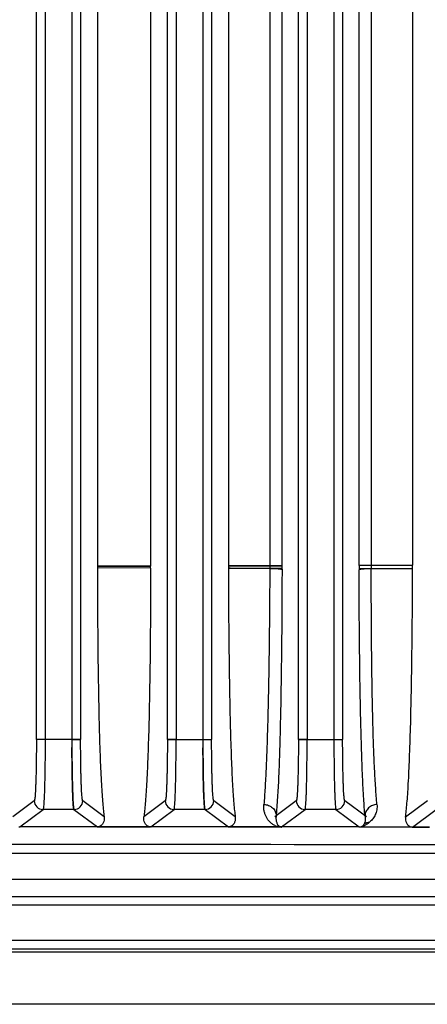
# Model space of a CAD drawing. Header units: inches. Extents: x 0 to 34, y 0 to 22.
# Tile 25 of 108: x 8 to 8.9, y 11.9 to 14.2. Entities that reach past the tile are written whole.
import ezdxf

# ---------------------------------------------------------------- set-up
doc = ezdxf.new("R2010")
doc.units = ezdxf.units.IN
doc.header["$LTSCALE"] = 1.87
doc.header["$MEASUREMENT"] = 0
doc.layers.get('0').update_dxf_attribs({"linetype": 'CONTINUOUS'})

msp = doc.modelspace()

# ---------------------------------------------------------------- linework, layer by layer
at = {"color": 6, "linetype": 'CONTINUOUS'}
for p, q in [((8.0657, 18.6918), (8.0658, 12.5435)), ((8.0461, 12.5435), (8.0461, 18.6737)), ((8.1262, 18.6737), (8.1262, 12.5259)), ((8.1459, 18.6737), (8.1459, 12.5435)), ((8.3414, 12.5435), (8.3414, 18.6737)), ((8.3611, 18.6737), (8.3611, 12.5435)), ((8.4215, 18.6737), (8.4215, 12.5251)), ((8.4411, 18.6737), (8.4411, 12.5435)), ((8.6367, 12.5435), (8.6367, 18.6737)), ((8.6563, 18.6737), (8.6563, 12.5435)), ((8.7167, 18.6737), (8.7168, 12.5243)), ((8.7364, 18.6737), (8.7364, 12.5435)), ((8.1837, 18.2833), (8.1837, 12.9339)), ((8.3036, 18.2832), (8.3036, 12.9342)), ((8.479, 18.2825), (8.479, 12.9347)), ((8.5722, 18.2823), (8.5722, 12.9348)), ((8.5998, 12.9349), (8.5998, 18.2822)), ((8.7733, 12.9358), (8.7733, 18.2814)), ((8.8009, 18.2812), (8.8009, 12.936)), ((8.8941, 18.2812), (8.8941, 12.9362)), ((8.1837, 12.934), (8.3036, 12.9342)), ((8.1837, 12.9339), (8.3036, 12.9342)), ((8.3036, 12.9341), (8.1837, 12.9339)), ((8.1837, 12.9339), (8.1837, 12.9302)), ((8.1837, 12.9339), (8.1837, 12.9302)), ((8.3036, 12.9299), (8.3036, 12.9342)), ((8.479, 12.9347), (8.5988, 12.9351)), ((8.5988, 12.935), (8.479, 12.9347)), ((8.5722, 12.935), (8.5722, 12.929)), ((8.5722, 12.935), (8.5998, 12.9349)), ((8.5998, 12.9274), (8.5998, 12.9349)), ((8.8009, 12.936), (8.7733, 12.9358)), ((8.7742, 12.9357), (8.8941, 12.9362)), ((8.8941, 12.9361), (8.7742, 12.9358)), ((8.3036, 12.9301), (8.1837, 12.93)), ((8.3036, 12.9301), (8.1837, 12.93)), ((8.483, 12.9294), (8.479, 12.9294)), ((8.5988, 12.9292), (8.479, 12.9292)), ((8.5722, 12.9292), (8.483, 12.9292)), ((8.8941, 12.9281), (8.7743, 12.9281)), ((8.8941, 12.9281), (8.8009, 12.928)), ((8.1459, 12.5435), (8.0461, 12.5435)), ((8.0658, 12.5435), (8.0461, 12.5435)), ((8.1262, 12.5435), (8.1459, 12.5435)), ((8.3414, 12.5435), (8.4411, 12.5435)), ((8.3611, 12.5435), (8.3414, 12.5435)), ((8.4215, 12.5435), (8.4411, 12.5435)), ((8.6367, 12.5435), (8.7364, 12.5435)), ((8.6563, 12.5435), (8.6367, 12.5435)), ((8.7167, 12.5435), (8.7364, 12.5435)), ((8.0414, 12.4057), (7.9933, 12.3696)), ((8.1988, 12.3695), (8.1505, 12.4057)), ((8.3367, 12.4057), (8.2884, 12.3695)), ((8.4943, 12.3694), (8.4458, 12.4058)), ((8.632, 12.4057), (8.5834, 12.3693)), ((8.79, 12.3692), (8.7411, 12.4058)), ((8.9273, 12.4058), (8.8782, 12.3689)), ((8.0087, 12.3468), (8.0611, 12.3861)), ((8.1309, 12.386), (8.0611, 12.3861)), ((8.1309, 12.386), (8.1836, 12.3468)), ((8.3038, 12.3468), (8.3564, 12.3861)), ((8.4262, 12.3861), (8.3564, 12.3861)), ((8.4262, 12.3861), (8.4791, 12.3468)), ((8.5987, 12.3466), (8.6517, 12.3861)), ((8.7214, 12.3861), (8.6517, 12.3861)), ((8.7214, 12.3861), (8.774, 12.3466)), ((8.8941, 12.3464), (8.9469, 12.3861)), ((8.1836, 12.3468), (8.0087, 12.3468)), ((8.1835, 12.3468), (8.0087, 12.3468)), ((8.1835, 12.3468), (8.0087, 12.3468)), ((8.1835, 12.3468), (8.3037, 12.3468)), ((8.3038, 12.3468), (8.1835, 12.3468)), ((8.3037, 12.3468), (8.1836, 12.3468)), ((8.4791, 12.3468), (8.3037, 12.3468)), ((8.4791, 12.3467), (8.3038, 12.3468)), ((8.4791, 12.3468), (8.3038, 12.3468)), ((8.4791, 12.3468), (8.5986, 12.3467)), ((8.5966, 12.3467), (8.4791, 12.3467)), ((8.5987, 12.3467), (8.5966, 12.3467)), ((8.774, 12.3466), (8.5986, 12.3466)), ((8.7738, 12.3466), (8.5986, 12.3466)), ((8.774, 12.3466), (8.5987, 12.3466)), ((8.7849, 12.3465), (8.7738, 12.3465)), ((8.774, 12.3466), (8.8928, 12.3465)), ((8.7849, 12.3465), (8.774, 12.3465)), ((8.7789, 12.3473), (8.7782, 12.347)), ((8.8928, 12.3464), (8.7849, 12.3465)), ((8.8935, 12.3464), (8.7849, 12.3465)), ((8.8928, 12.3465), (8.8941, 12.3464)), ((8.9323, 12.3464), (8.8935, 12.3465)), ((8.8941, 12.3464), (8.9323, 12.3464)), ((5.9776, 12.2294), (10.3915, 12.2294)), ((10.3951, 12.1896), (5.9741, 12.1896)), ((10.3992, 12.1704), (5.9699, 12.1704)), ((10.4619, 12.0912), (5.9072, 12.0912)), ((10.513, 12.0712), (5.8562, 12.0712)), ((5.8358, 12.0653), (12.2397, 12.0653)), ((11.057, 11.9472), (5.3121, 11.9472))]:
    msp.add_line(p, q, dxfattribs=at)
at = {"color": 7, "linetype": 'CONTINUOUS'}
for p, q in [((8.5958, 12.3467), (8.5986, 12.3466)), ((8.5989, 12.3465), (8.5966, 12.3466)), ((8.5982, 12.3465), (8.5987, 12.3464))]:
    msp.add_line(p, q, dxfattribs=at)
at = {"color": 6, "linetype": 'CONTINUOUS'}
for centre, radius, start, end in [((11.0338, 12.9351), 2.5548, 180.0094, 180.1285), ((10.7287, 12.9347), 2.2498, 179.9983, 180.1351), ((10.727, 12.9347), 2.248, 179.9999, 180.1352), ((11.8017, 12.9358), 3.0284, 179.9998, 180.1924), ((10.4993, 12.9336), 1.6985, 179.9191, 180.1791), ((6.4022, 12.9366), 2.4919, 359.7977, 359.9894), ((6.653, 12.9362), 2.2412, 359.7873, 0.0004), ((8.0611, 12.4057), 0.0197, 180.0481, 269.9215), ((8.1309, 12.4057), 0.0197, 270.1489, 359.9489), ((8.3564, 12.4058), 0.0197, 180.0481, 269.9452), ((8.4261, 12.4058), 0.0197, 270.085, 359.9479), ((8.6517, 12.4058), 0.0197, 180.0481, 269.9689), ((8.7214, 12.4058), 0.0197, 269.8118, 359.9481), ((8.0087, 12.3665), 0.0197, 263.2837, 270.008), ((8.5989, 12.3821), 0.0357, 244.6289, 249.1201), ((8.5991, 12.3627), 0.016, 264.6158, 268.192), ((8.7738, 12.3639), 0.0173, 270.7358, 280.5832), ((8.1838, -692.9095), 705.2164, 89.674439, 90.1330858), ((8.1838, -692.825), 705.1319, 89.6744003, 90.133102), ((8.1849, -699.8958), 712.2027, 89.9996196, 90.1318513), ((8.2021, -686.708), 699.0149, 89.6730491, 90.0010226), ((8.1825, -691.4018), 703.689, 89.673973, 90.1338176), ((8.1828, -695.5072), 707.7944, 89.7531483, 90.1330388)]:
    msp.add_arc(centre, radius, start, end, dxfattribs=at)
for points, knots in [([(8.1837, 12.9302), (8.1838, 12.8673), (8.1842, 12.7747), (8.1858, 12.6548), (8.1875, 12.5743), (8.1896, 12.5044), (8.1919, 12.454), (8.194, 12.4207), (8.1955, 12.4008), (8.197, 12.3841), (8.1982, 12.3741), (8.1988, 12.3695)], [0, 0, 0, 0, 0.33625, 0.495245, 0.640978, 0.767071, 0.869006, 0.910508, 0.945924, 0.975612, 1, 1, 1, 1]), ([(8.3036, 12.9299), (8.3034, 12.8671), (8.303, 12.7746), (8.3014, 12.655), (8.2997, 12.5745), (8.2975, 12.5047), (8.2953, 12.4543), (8.2932, 12.4209), (8.2917, 12.4009), (8.2902, 12.3842), (8.289, 12.3741), (8.2884, 12.3695)], [0, 0, 0, 0, 0.335959, 0.494694, 0.640227, 0.766296, 0.868411, 0.910053, 0.945623, 0.975466, 1, 1, 1, 1]), ([(8.479, 12.9294), (8.4791, 12.8666), (8.4796, 12.7742), (8.4813, 12.6547), (8.483, 12.5745), (8.4851, 12.5049), (8.4874, 12.4545), (8.4895, 12.4211), (8.491, 12.401), (8.4925, 12.3842), (8.4937, 12.374), (8.4943, 12.3694)], [0, 0, 0, 0, 0.336118, 0.494603, 0.639784, 0.76559, 0.867688, 0.90943, 0.945162, 0.975217, 1, 1, 1, 1]), ([(8.5722, 12.929), (8.5719, 12.8613), (8.5711, 12.7681), (8.5691, 12.6532), (8.5676, 12.587), (8.5659, 12.5297), (8.564, 12.4799), (8.5617, 12.4365), (8.5599, 12.4097), (8.5588, 12.3973)], [0, 0, 0, 0, 0.381849, 0.525428, 0.648532, 0.755135, 0.848362, 0.929888, 1, 1, 1, 1]), ([(8.5722, 12.929), (8.5739, 12.929), (8.5774, 12.929), (8.5824, 12.9289), (8.587, 12.9287), (8.5911, 12.9284), (8.5941, 12.9282), (8.5961, 12.9279), (8.5973, 12.9277), (8.5983, 12.9276), (8.599, 12.9274), (8.5995, 12.9272), (8.5997, 12.927), (8.5997, 12.9269)], [0, 0, 0, 0, 0.18921, 0.372251, 0.541373, 0.690618, 0.814715, 0.865954, 0.909309, 0.944365, 0.971011, 0.989334, 1, 1, 1, 1]), ([(8.5998, 12.9274), (8.5997, 12.898), (8.5994, 12.8399), (8.5988, 12.7539), (8.5977, 12.6713), (8.5963, 12.5939), (8.5945, 12.5241), (8.5919, 12.4508), (8.5891, 12.4011), (8.5867, 12.3718)], [0, 0, 0, 0, 0.158324, 0.313818, 0.463761, 0.604413, 0.731414, 0.841004, 1, 1, 1, 1]), ([(8.8009, 12.9283), (8.7991, 12.9283), (8.7957, 12.9282), (8.7907, 12.9281), (8.786, 12.9278), (8.782, 12.9275), (8.7786, 12.9271), (8.7762, 12.9268), (8.7748, 12.9264), (8.7741, 12.9262), (8.7736, 12.9259), (8.7734, 12.9257), (8.7733, 12.9256)], [0, 0, 0, 0, 0.18826, 0.370405, 0.53877, 0.687447, 0.811242, 0.906017, 0.941453, 0.968693, 0.987897, 1, 1, 1, 1]), ([(8.7867, 12.3716), (8.7856, 12.3844), (8.7836, 12.4138), (8.7811, 12.4633), (8.7789, 12.5233), (8.777, 12.5927), (8.7755, 12.6697), (8.7745, 12.7522), (8.7737, 12.838), (8.7734, 12.8962), (8.7733, 12.9256)], [0, 0, 0, 0, 0.069675, 0.159135, 0.268235, 0.394815, 0.535143, 0.685066, 0.840934, 1, 1, 1, 1]), ([(8.8138, 12.3972), (8.8127, 12.4096), (8.8106, 12.4365), (8.8082, 12.4799), (8.8061, 12.5299), (8.8044, 12.5871), (8.803, 12.6531), (8.8019, 12.7304), (8.8011, 12.8233), (8.8009, 12.8908), (8.8009, 12.9283)], [0, 0, 0, 0, 0.070453, 0.152269, 0.245733, 0.352473, 0.475489, 0.618756, 0.788564, 1, 1, 1, 1]), ([(8.8782, 12.3689), (8.8788, 12.3736), (8.88, 12.384), (8.8816, 12.401), (8.8831, 12.4212), (8.8852, 12.4548), (8.8874, 12.505), (8.8897, 12.5742), (8.8914, 12.6539), (8.8932, 12.7729), (8.8939, 12.8651), (8.8941, 12.9278)], [0, 0, 0, 0, 0.025291, 0.055814, 0.091935, 0.133953, 0.236135, 0.361391, 0.505715, 0.663523, 1, 1, 1, 1]), ([(8.0461, 12.5435), (8.0461, 12.5347), (8.0461, 12.5174), (8.0458, 12.4922), (8.0454, 12.4723), (8.0451, 12.4575), (8.0448, 12.4476), (8.0444, 12.4386), (8.0441, 12.4305), (8.0437, 12.4235), (8.0433, 12.4176), (8.0429, 12.4134), (8.0426, 12.4107), (8.0424, 12.4091), (8.0421, 12.4078), (8.0419, 12.4069), (8.0417, 12.4062), (8.0415, 12.4058), (8.0414, 12.4057)], [0, 0, 0, 0, 0.191499, 0.376241, 0.54676, 0.624744, 0.696934, 0.762698, 0.821406, 0.872482, 0.915413, 0.949701, 0.963491, 0.97506, 0.984441, 0.991673, 0.996814, 1, 1, 1, 1]), ([(8.0658, 12.5435), (8.0658, 12.5334), (8.0657, 12.5136), (8.0655, 12.4849), (8.0651, 12.4621), (8.0647, 12.4453), (8.0644, 12.4339), (8.0641, 12.4236), (8.0637, 12.4144), (8.0633, 12.4064), (8.0629, 12.3996), (8.0626, 12.3949), (8.0623, 12.3917), (8.062, 12.3899), (8.0618, 12.3884), (8.0616, 12.3873), (8.0614, 12.3865), (8.0612, 12.3861), (8.0611, 12.3861)], [0, 0, 0, 0, 0.191551, 0.37633, 0.546894, 0.624911, 0.697131, 0.762896, 0.821555, 0.872555, 0.915474, 0.949902, 0.963821, 0.975512, 0.984964, 0.99217, 0.997147, 1, 1, 1, 1]), ([(8.1262, 12.5435), (8.1262, 12.5334), (8.1262, 12.5136), (8.1265, 12.4849), (8.1269, 12.4621), (8.1272, 12.4453), (8.1275, 12.4339), (8.1279, 12.4236), (8.1282, 12.4144), (8.1286, 12.4064), (8.129, 12.3996), (8.1294, 12.3948), (8.1297, 12.3917), (8.1299, 12.3899), (8.1302, 12.3884), (8.1304, 12.3873), (8.1306, 12.3865), (8.1308, 12.3861), (8.1309, 12.386)], [0, 0, 0, 0, 0.191544, 0.376316, 0.546875, 0.62489, 0.697108, 0.762872, 0.82153, 0.87253, 0.91545, 0.94988, 0.9638, 0.975493, 0.984947, 0.992157, 0.997139, 1, 1, 1, 1]), ([(8.1505, 12.4057), (8.1504, 12.4058), (8.1503, 12.4062), (8.1501, 12.4069), (8.1498, 12.4078), (8.1496, 12.4091), (8.1494, 12.4107), (8.1491, 12.4134), (8.1487, 12.4176), (8.1483, 12.4235), (8.1479, 12.4305), (8.1475, 12.4386), (8.1472, 12.4476), (8.1469, 12.4575), (8.1465, 12.4723), (8.1462, 12.4922), (8.1459, 12.5174), (8.1459, 12.5347), (8.1459, 12.5435)], [0, 0, 0, 0, 0.003187, 0.008329, 0.015561, 0.024942, 0.036512, 0.050301, 0.08459, 0.127522, 0.178599, 0.237308, 0.303072, 0.375262, 0.453247, 0.623767, 0.808505, 1, 1, 1, 1]), ([(8.1505, 12.4057), (8.1504, 12.4058), (8.1503, 12.4062), (8.1501, 12.4069), (8.1498, 12.4078), (8.1496, 12.4091), (8.1494, 12.4107), (8.1491, 12.4134), (8.1487, 12.4176), (8.1483, 12.4235), (8.1479, 12.4305), (8.1475, 12.4386), (8.1472, 12.4476), (8.1469, 12.4575), (8.1465, 12.4723), (8.1462, 12.4922), (8.1459, 12.5174), (8.1459, 12.5347), (8.1459, 12.5435)], [0, 0, 0, 0, 0.003196, 0.008347, 0.015588, 0.024976, 0.036552, 0.050345, 0.084639, 0.127571, 0.178645, 0.237351, 0.303111, 0.375298, 0.453278, 0.623787, 0.808514, 1, 1, 1, 1]), ([(8.3414, 12.5435), (8.3414, 12.5347), (8.3413, 12.5174), (8.3411, 12.4922), (8.3407, 12.4723), (8.3403, 12.4575), (8.34, 12.4476), (8.3397, 12.4386), (8.3393, 12.4305), (8.339, 12.4235), (8.3386, 12.4176), (8.3382, 12.4134), (8.3379, 12.4107), (8.3376, 12.4091), (8.3374, 12.4078), (8.3372, 12.4069), (8.337, 12.4062), (8.3368, 12.4058), (8.3367, 12.4057)], [0, 0, 0, 0, 0.191498, 0.376237, 0.546756, 0.624739, 0.696929, 0.762692, 0.821401, 0.872477, 0.915409, 0.949698, 0.963488, 0.975058, 0.984439, 0.991671, 0.996814, 1, 1, 1, 1]), ([(8.3564, 12.3861), (8.3565, 12.3862), (8.3567, 12.3865), (8.3569, 12.3873), (8.3571, 12.3884), (8.3573, 12.3899), (8.3575, 12.3917), (8.3579, 12.3949), (8.3582, 12.3996), (8.3586, 12.4064), (8.359, 12.4144), (8.3594, 12.4236), (8.3597, 12.4339), (8.36, 12.4453), (8.3604, 12.4621), (8.3607, 12.4849), (8.361, 12.5136), (8.3611, 12.5334), (8.3611, 12.5435)], [0, 0, 0, 0, 0.002852, 0.007828, 0.015034, 0.024486, 0.036178, 0.050097, 0.084526, 0.127446, 0.178447, 0.237107, 0.302873, 0.375093, 0.45311, 0.623674, 0.808451, 1, 1, 1, 1]), ([(8.4215, 12.5435), (8.4215, 12.5334), (8.4215, 12.5137), (8.4218, 12.4849), (8.4221, 12.4621), (8.4225, 12.4453), (8.4228, 12.4339), (8.4232, 12.4236), (8.4235, 12.4144), (8.4239, 12.4064), (8.4243, 12.3997), (8.4247, 12.3949), (8.425, 12.3917), (8.4252, 12.3899), (8.4254, 12.3884), (8.4256, 12.3873), (8.4259, 12.3866), (8.426, 12.3862), (8.4262, 12.3861)], [0, 0, 0, 0, 0.191552, 0.376332, 0.546895, 0.624912, 0.697131, 0.762896, 0.821554, 0.872555, 0.915474, 0.949903, 0.963821, 0.975513, 0.984964, 0.992171, 0.997148, 1, 1, 1, 1]), ([(8.4458, 12.4058), (8.4457, 12.4059), (8.4455, 12.4062), (8.4453, 12.4069), (8.4451, 12.4079), (8.4449, 12.4091), (8.4447, 12.4107), (8.4443, 12.4135), (8.444, 12.4176), (8.4436, 12.4235), (8.4432, 12.4305), (8.4428, 12.4386), (8.4425, 12.4476), (8.4422, 12.4576), (8.4418, 12.4723), (8.4415, 12.4922), (8.4412, 12.5174), (8.4411, 12.5347), (8.4411, 12.5435)], [0, 0, 0, 0, 0.003186, 0.008328, 0.015559, 0.02494, 0.036509, 0.050298, 0.084585, 0.127517, 0.178593, 0.237302, 0.303066, 0.375257, 0.453242, 0.623764, 0.808503, 1, 1, 1, 1]), ([(8.4458, 12.4058), (8.4457, 12.4059), (8.4455, 12.4062), (8.4453, 12.4069), (8.4451, 12.4079), (8.4449, 12.4092), (8.4447, 12.4107), (8.4443, 12.4135), (8.444, 12.4176), (8.4436, 12.4235), (8.4432, 12.4305), (8.4428, 12.4386), (8.4425, 12.4476), (8.4422, 12.4576), (8.4418, 12.4723), (8.4415, 12.4922), (8.4412, 12.5174), (8.4411, 12.5347), (8.4411, 12.5435)], [0, 0, 0, 0, 0.003195, 0.008346, 0.015586, 0.024974, 0.036549, 0.050342, 0.084634, 0.127566, 0.17864, 0.237345, 0.303106, 0.375293, 0.453273, 0.623784, 0.808512, 1, 1, 1, 1]), ([(8.6367, 12.5435), (8.6367, 12.5347), (8.6366, 12.5174), (8.6364, 12.4922), (8.636, 12.4723), (8.6356, 12.4576), (8.6353, 12.4476), (8.635, 12.4386), (8.6346, 12.4305), (8.6342, 12.4235), (8.6338, 12.4176), (8.6335, 12.4134), (8.6331, 12.4107), (8.6329, 12.4091), (8.6327, 12.4079), (8.6325, 12.4069), (8.6323, 12.4062), (8.6321, 12.4058), (8.632, 12.4057)], [0, 0, 0, 0, 0.191496, 0.376234, 0.546751, 0.624734, 0.696923, 0.762687, 0.821395, 0.872472, 0.915404, 0.949694, 0.963484, 0.975055, 0.984437, 0.99167, 0.996813, 1, 1, 1, 1]), ([(8.6517, 12.3861), (8.6518, 12.3862), (8.652, 12.3866), (8.6522, 12.3873), (8.6524, 12.3884), (8.6526, 12.3899), (8.6528, 12.3917), (8.6531, 12.3949), (8.6535, 12.3997), (8.6539, 12.4064), (8.6543, 12.4144), (8.6547, 12.4236), (8.655, 12.4339), (8.6553, 12.4453), (8.6557, 12.4621), (8.656, 12.4849), (8.6563, 12.5137), (8.6563, 12.5334), (8.6563, 12.5435)], [0, 0, 0, 0, 0.002852, 0.007829, 0.015036, 0.024489, 0.036181, 0.0501, 0.08453, 0.127451, 0.178453, 0.237112, 0.302879, 0.375099, 0.453116, 0.623678, 0.808454, 1, 1, 1, 1]), ([(8.7167, 12.5435), (8.7167, 12.5335), (8.7168, 12.5137), (8.7171, 12.485), (8.7174, 12.4622), (8.7178, 12.4453), (8.7181, 12.434), (8.7184, 12.4237), (8.7188, 12.4144), (8.7192, 12.4064), (8.7196, 12.3997), (8.72, 12.3949), (8.7203, 12.3918), (8.7205, 12.3899), (8.7207, 12.3885), (8.7209, 12.3874), (8.7211, 12.3866), (8.7213, 12.3862), (8.7214, 12.3861)], [0, 0, 0, 0, 0.191553, 0.376335, 0.546899, 0.624916, 0.697135, 0.7629, 0.821558, 0.872559, 0.915478, 0.949905, 0.963823, 0.975514, 0.984966, 0.992172, 0.997148, 1, 1, 1, 1]), ([(8.7411, 12.4058), (8.741, 12.4059), (8.7408, 12.4062), (8.7406, 12.4069), (8.7404, 12.4079), (8.7402, 12.4092), (8.7399, 12.4108), (8.7396, 12.4135), (8.7392, 12.4177), (8.7388, 12.4235), (8.7385, 12.4306), (8.7381, 12.4386), (8.7378, 12.4477), (8.7375, 12.4576), (8.7371, 12.4723), (8.7367, 12.4923), (8.7365, 12.5174), (8.7364, 12.5347), (8.7364, 12.5435)], [0, 0, 0, 0, 0.003185, 0.008327, 0.015557, 0.024937, 0.036506, 0.050294, 0.084581, 0.127512, 0.178588, 0.237297, 0.303061, 0.375252, 0.453237, 0.62376, 0.808501, 1, 1, 1, 1]), ([(8.7411, 12.4058), (8.741, 12.4059), (8.7408, 12.4062), (8.7406, 12.4069), (8.7404, 12.4079), (8.7402, 12.4092), (8.7399, 12.4108), (8.7396, 12.4135), (8.7392, 12.4177), (8.7388, 12.4236), (8.7385, 12.4306), (8.7381, 12.4386), (8.7378, 12.4477), (8.7375, 12.4576), (8.7371, 12.4723), (8.7367, 12.4923), (8.7365, 12.5174), (8.7364, 12.5347), (8.7364, 12.5435)], [0, 0, 0, 0, 0.003194, 0.008345, 0.015584, 0.024971, 0.036545, 0.050338, 0.08463, 0.127561, 0.178634, 0.23734, 0.3031, 0.375288, 0.453268, 0.623781, 0.80851, 1, 1, 1, 1]), ([(8.1309, 12.386), (8.1308, 12.3861), (8.1306, 12.3865), (8.1304, 12.3871), (8.1302, 12.3881), (8.13, 12.3894), (8.1298, 12.391), (8.1295, 12.3937), (8.1291, 12.3979), (8.1288, 12.4037), (8.1284, 12.4107), (8.1281, 12.4187), (8.1277, 12.4278), (8.1274, 12.4377), (8.1271, 12.4526), (8.1267, 12.4729), (8.1264, 12.4988), (8.1263, 12.5167), (8.1262, 12.5259)], [0, 0, 0, 0, 0.002907, 0.007854, 0.014954, 0.024228, 0.035675, 0.049286, 0.082929, 0.124892, 0.174829, 0.232388, 0.297103, 0.36842, 0.445778, 0.61618, 0.803087, 1, 1, 1, 1]), ([(8.4262, 12.3861), (8.4261, 12.3862), (8.4259, 12.3865), (8.4257, 12.3872), (8.4255, 12.3881), (8.4253, 12.3894), (8.4251, 12.391), (8.4248, 12.3937), (8.4244, 12.3978), (8.4241, 12.4036), (8.4237, 12.4106), (8.4233, 12.4185), (8.423, 12.4275), (8.4227, 12.4374), (8.4223, 12.4522), (8.422, 12.4724), (8.4217, 12.4981), (8.4216, 12.516), (8.4215, 12.5251)], [0, 0, 0, 0, 0.002905, 0.007848, 0.014941, 0.024205, 0.03564, 0.049237, 0.082845, 0.124763, 0.174652, 0.23216, 0.296826, 0.3681, 0.445432, 0.615841, 0.802849, 1, 1, 1, 1]), ([(8.5836, 12.3499), (8.5814, 12.3509), (8.5774, 12.3533), (8.5722, 12.3578), (8.568, 12.3628), (8.5645, 12.3684), (8.5617, 12.3747), (8.5596, 12.3816), (8.5585, 12.3892), (8.5586, 12.3946), (8.5588, 12.3973)], [0, 0, 0, 0, 0.128779, 0.245085, 0.358658, 0.473784, 0.593304, 0.719023, 0.853774, 1, 1, 1, 1]), ([(8.5588, 12.3973), (8.5624, 12.3973), (8.5696, 12.396), (8.5788, 12.3904), (8.5851, 12.3819), (8.5867, 12.3751), (8.5867, 12.3718)], [0, 0, 0, 0, 0.258005, 0.51204, 0.759043, 1, 1, 1, 1]), ([(8.8138, 12.3972), (8.8103, 12.3971), (8.8033, 12.3956), (8.7944, 12.39), (8.7883, 12.3816), (8.7868, 12.3749), (8.7867, 12.3716)], [0, 0, 0, 0, 0.258034, 0.511937, 0.758907, 1, 1, 1, 1]), ([(8.8138, 12.3972), (8.8141, 12.3951), (8.8142, 12.391), (8.8134, 12.3851), (8.812, 12.3795), (8.81, 12.3744), (8.8074, 12.3697), (8.8044, 12.3653), (8.8012, 12.3612), (8.7987, 12.3587), (8.7973, 12.3576)], [0, 0, 0, 0, 0.140863, 0.274115, 0.401593, 0.524857, 0.645646, 0.764295, 0.880265, 1, 1, 1, 1]), ([(8.1988, 12.3695), (8.1991, 12.3671), (8.1991, 12.3624), (8.1975, 12.3569), (8.1953, 12.3532), (8.1931, 12.3506), (8.1906, 12.3487), (8.1874, 12.3472), (8.185, 12.3468), (8.1835, 12.3468)], [0, 0, 0, 0, 0.237351, 0.448707, 0.550922, 0.65611, 0.775857, 0.854397, 1, 1, 1, 1]), ([(8.1988, 12.3695), (8.1991, 12.3671), (8.1991, 12.3624), (8.1975, 12.3569), (8.1953, 12.3532), (8.1931, 12.3506), (8.1906, 12.3486), (8.1874, 12.3472), (8.185, 12.3468), (8.1835, 12.3468)], [0, 0, 0, 0, 0.237372, 0.448747, 0.550973, 0.656177, 0.775956, 0.854542, 1, 1, 1, 1]), ([(8.3039, 12.3468), (8.3023, 12.3468), (8.2999, 12.3471), (8.2966, 12.3486), (8.2941, 12.3506), (8.2919, 12.3532), (8.2897, 12.3569), (8.2881, 12.3624), (8.2881, 12.3671), (8.2884, 12.3695)], [0, 0, 0, 0, 0.148952, 0.228397, 0.348532, 0.453489, 0.555163, 0.764852, 1, 1, 1, 1]), ([(8.4943, 12.3694), (8.4946, 12.367), (8.4946, 12.3635), (8.4936, 12.359), (8.4924, 12.356), (8.4908, 12.3532), (8.489, 12.3511), (8.4872, 12.3496), (8.4855, 12.3484), (8.4835, 12.3475), (8.4817, 12.3471), (8.4803, 12.3468), (8.4795, 12.3468), (8.4791, 12.3468)], [0, 0, 0, 0, 0.233965, 0.341363, 0.445089, 0.547919, 0.654649, 0.712687, 0.777883, 0.859756, 0.917505, 0.95855, 1, 1, 1, 1]), ([(8.4943, 12.3694), (8.4946, 12.367), (8.4946, 12.3635), (8.4936, 12.359), (8.4924, 12.356), (8.4908, 12.3532), (8.489, 12.3511), (8.4872, 12.3495), (8.4858, 12.3486), (8.4845, 12.348), (8.4831, 12.3474), (8.4817, 12.3471), (8.4804, 12.3469), (8.4796, 12.3468), (8.4792, 12.3468), (8.4791, 12.3468)], [0, 0, 0, 0, 0.234053, 0.34149, 0.445255, 0.548131, 0.654929, 0.713024, 0.778321, 0.816122, 0.860524, 0.918657, 0.960059, 0.984922, 1, 1, 1, 1]), ([(8.5867, 12.3718), (8.5864, 12.3703), (8.5861, 12.3675), (8.5861, 12.3634), (8.5867, 12.3597), (8.5876, 12.3565), (8.5889, 12.3535), (8.5903, 12.3513), (8.5917, 12.3497), (8.593, 12.3485), (8.5945, 12.3477), (8.5958, 12.3472), (8.5967, 12.3469), (8.5975, 12.3468), (8.598, 12.3467), (8.5983, 12.3467)], [0, 0, 0, 0, 0.145425, 0.275873, 0.394346, 0.503967, 0.606896, 0.706971, 0.758226, 0.813105, 0.878106, 0.921573, 0.950757, 0.970893, 1, 1, 1, 1]), ([(8.7973, 12.3576), (8.7961, 12.3566), (8.7936, 12.3546), (8.7903, 12.3523), (8.7874, 12.3506), (8.7854, 12.3496), (8.7836, 12.3488), (8.7825, 12.3484), (8.7815, 12.348), (8.7807, 12.3478), (8.7798, 12.3475), (8.7792, 12.3474), (8.7789, 12.3473)], [0, 0, 0, 0, 0.22106, 0.449477, 0.56926, 0.696081, 0.763464, 0.834855, 0.87286, 0.912009, 0.954956, 1, 1, 1, 1]), ([(8.7867, 12.3716), (8.7871, 12.3699), (8.7876, 12.3665), (8.7874, 12.3602), (8.7862, 12.3558), (8.7849, 12.3533)], [0, 0, 0, 0, 0.286684, 0.545783, 1, 1, 1, 1]), ([(8.7849, 12.3533), (8.7866, 12.3547), (8.7905, 12.357), (8.7951, 12.3577), (8.7973, 12.3576)], [0, 0, 0, 0, 0.496657, 1, 1, 1, 1]), ([(8.8782, 12.3689), (8.8779, 12.3666), (8.878, 12.362), (8.8795, 12.3566), (8.8817, 12.3529), (8.8839, 12.3503), (8.8865, 12.3483), (8.8898, 12.3468), (8.8921, 12.3464), (8.8936, 12.3464)], [0, 0, 0, 0, 0.230269, 0.438873, 0.541436, 0.64845, 0.772202, 0.853985, 1, 1, 1, 1]), ([(8.5966, 12.3466), (8.5962, 12.3466), (8.5954, 12.3466), (8.5944, 12.3467), (8.5935, 12.3468), (8.5925, 12.347), (8.5914, 12.3472), (8.5892, 12.3477), (8.5874, 12.3483), (8.5861, 12.3488)], [0, 0, 0, 0, 0.109945, 0.210896, 0.293334, 0.362737, 0.493276, 0.610618, 1, 1, 1, 1]), ([(8.7727, 12.3465), (8.7732, 12.3466), (8.775, 12.3466), (8.7769, 12.3467), (8.7782, 12.347)], [0, 0, 0, 0, 0.286821, 1, 1, 1, 1]), ([(8.7738, 12.3466), (8.7737, 12.3467), (8.7744, 12.3466), (8.7747, 12.3467), (8.7752, 12.3467), (8.7757, 12.3467), (8.7762, 12.3468), (8.7769, 12.3469), (8.7775, 12.3471), (8.7782, 12.3473), (8.7787, 12.3475), (8.7794, 12.3477), (8.78, 12.3481), (8.7808, 12.3485), (8.7815, 12.3491), (8.7824, 12.3498), (8.7832, 12.3506), (8.7841, 12.3518), (8.7846, 12.3527), (8.7849, 12.3533)], [0, 0, 0, 0, 0.024867, 0.064525, 0.099497, 0.13001, 0.176577, 0.214808, 0.274212, 0.32344, 0.36779, 0.407177, 0.474738, 0.534292, 0.588507, 0.685477, 0.772498, 0.852816, 1, 1, 1, 1]), ([(8.774, 12.3466), (8.7744, 12.3466), (8.7758, 12.3467), (8.7772, 12.3469), (8.7781, 12.3472)], [0, 0, 0, 0, 0.279045, 1, 1, 1, 1])]:
    msp.add_open_spline(points, degree=3, knots=knots, dxfattribs=at)

doc.saveas('drawing.dxf')
